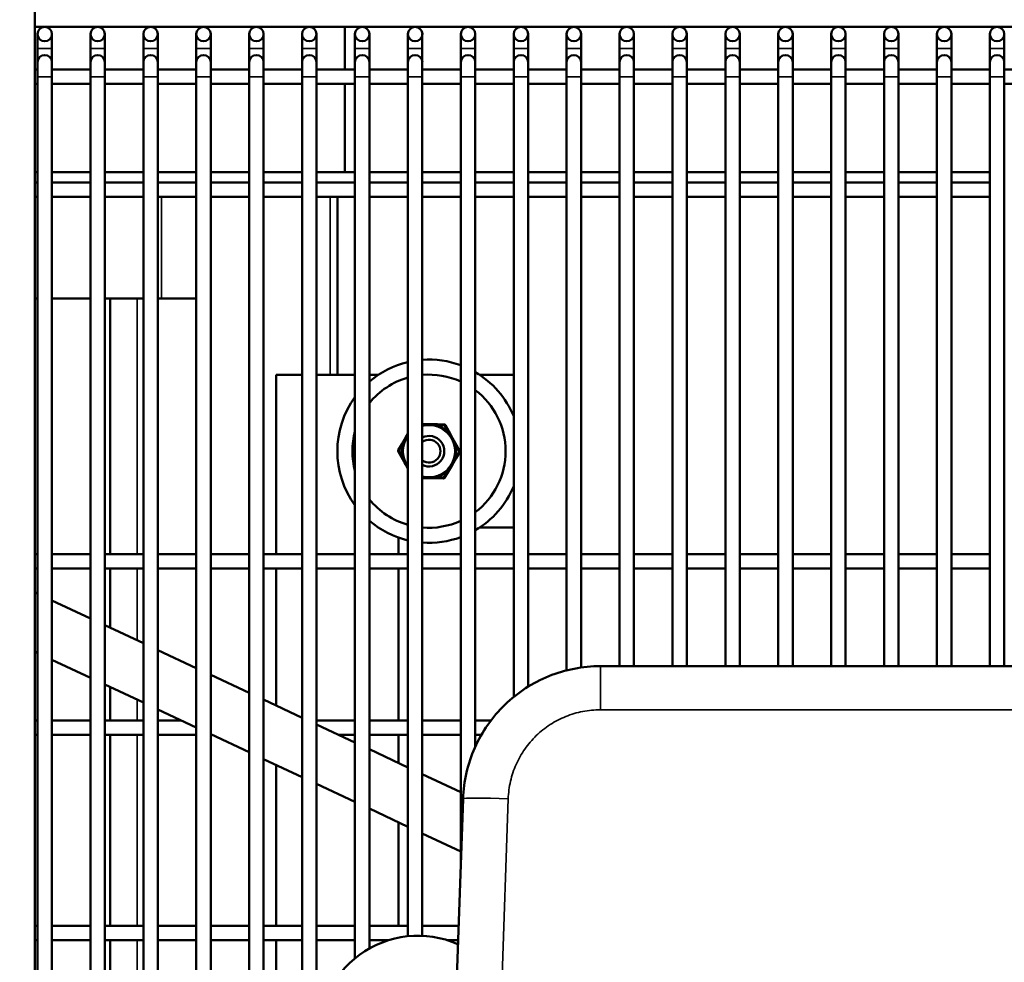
# Model space of a CAD drawing. Header units: inches. Extents: x 1 to 237, y 4 to 150.
# Tile 53 of 148: x 51.02 to 59.08, y 119.56 to 127.28. Entities that reach past the tile are written whole.
import ezdxf

# ---------------------------------------------------------------- set-up
doc = ezdxf.new("R2010")
doc.units = ezdxf.units.IN
doc.header["$LTSCALE"] = 7
doc.header["$MEASUREMENT"] = 0
for name, color, linetype, lineweight in [('Dimension (ANSI)', 7, 'Continuous', 25), ('Visible (ANSI)', 7, 'Continuous', 50), ('Visible Narrow (ANSI)', 7, 'Continuous', 35)]:
    doc.layers.add(name, color=color, linetype=linetype, lineweight=lineweight)
doc.styles.add('Dimension Text', font='tahoma.ttf')
doc.dimstyles.new('Dual Dimension', dxfattribs={"dimscale": 7, "dimtxt": 0.12, "dimasz": 0.098425, "dimexe": 0.125, "dimexo": 0.0625, "dimgap": 0.031496, "dimtad": 0, "dimtih": 1, "dimtoh": 1, "dimrnd": 1e-08, "dimzin": 4, "dimdsep": 46, "dimtxsty": 'Dimension Text', "dimcen": 0.09, "dimdle": 0.393701, "dimclrd": 256, "dimclre": 256, "dimclrt": 256, "dimadec": 0, "dimazin": 1, "dimtfac": 1, "dimtofl": 0, "dimtmove": 0, "dimatfit": 3, "dimfxl": 1, "dimtolj": 1, "dimtzin": 4, "dimlwd": -1, "dimlwe": -1, "dimarcsym": 0})

# ---------------------------------------------------------------- blocks, each defined once
blk = doc.blocks.new('*D9')
at = {"layer": 'Defpoints', "color": 0, "transparency": 16777216}
for p in [(66.3071, 137.5674), (66.3071, 126.7502), (31.7642, 110.5335)]:
    blk.add_point(p, dxfattribs=at)
at = {"layer": 'Dimension (ANSI)', "transparency": 16777216}
for p, q in [((31.7642, 110.971), (31.7642, 138.4424)), ((66.3071, 127.1877), (66.3071, 138.4424)), ((32.4532, 137.5674), (45.1175, 137.5674)), ((65.6181, 137.5674), (52.9538, 137.5674))]:
    blk.add_line(p, q, dxfattribs=at)
for points in [[(32.4532, 137.6823), (32.4532, 137.4526), (31.7642, 137.5674)], [(65.6181, 137.6823), (65.6181, 137.4526), (66.3071, 137.5674)]]:
    blk.add_solid(points, dxfattribs=at)
at = {"layer": 'Dimension (ANSI)', "transparency": 16777216, "insert": (49.0356, 137.5674), "char_height": 0.84, "attachment_point": 5, "style": 'Dimension Text'}
blk.add_mtext('\\A1;{\\H3.0x;(}\\S34.54^ 877.4 mm;{\\H3.0x;)}', dxfattribs=at)

msp = doc.modelspace()

# ---------------------------------------------------------------- linework, layer by layer
at = {"layer": 'Visible (ANSI)'}
for p, q in [((51.1482, 131.0152), (51.1482, 110.9272)), ((51.1482, 127.217), (66.0118, 127.217)), ((52.0609, 127.217), (52.0609, 127.2065)), ((53.6859, 127.217), (53.6859, 126.8683)), ((51.1693, 127.1579), (51.1693, 127.0398)), ((51.2874, 127.0398), (51.2874, 127.1579)), ((51.6024, 127.1579), (51.6024, 127.0398)), ((51.7205, 127.0398), (51.7205, 127.1579)), ((52.0354, 127.1579), (52.0354, 127.0398)), ((52.1536, 127.0398), (52.1536, 127.1579)), ((52.4685, 127.1579), (52.4685, 127.0398)), ((52.5866, 127.0398), (52.5866, 127.1579)), ((52.9016, 127.1579), (52.9016, 127.0398)), ((53.0197, 127.0398), (53.0197, 127.1579)), ((53.3347, 127.1579), (53.3347, 127.0398)), ((53.4528, 127.0398), (53.4528, 127.1579)), ((53.7677, 127.1579), (53.7677, 127.0398)), ((53.8858, 127.0398), (53.8858, 127.1579)), ((54.2008, 127.1579), (54.2008, 127.0398)), ((54.3189, 127.0398), (54.3189, 127.1579)), ((54.6339, 127.1579), (54.6339, 127.0398)), ((54.752, 127.0398), (54.752, 127.1579)), ((55.0669, 127.1579), (55.0669, 127.0398)), ((55.1851, 127.0398), (55.1851, 127.1579)), ((55.5, 127.1579), (55.5, 127.0398)), ((55.6181, 127.0398), (55.6181, 127.1579)), ((55.9331, 127.1579), (55.9331, 127.0398)), ((56.0512, 127.0398), (56.0512, 127.1579)), ((56.3662, 127.1579), (56.3662, 127.0398)), ((56.4843, 127.0398), (56.4843, 127.1579)), ((56.7992, 127.1579), (56.7992, 127.0398)), ((56.9173, 127.0398), (56.9173, 127.1579)), ((57.2323, 127.1579), (57.2323, 127.0398)), ((57.3504, 127.0398), (57.3504, 127.1579)), ((57.6654, 127.1579), (57.6654, 127.0398)), ((57.7835, 127.0398), (57.7835, 127.1579)), ((58.0984, 127.1579), (58.0984, 127.0398)), ((58.2165, 127.0398), (58.2165, 127.1579)), ((58.5315, 127.1579), (58.5315, 127.0398)), ((58.6496, 127.0398), (58.6496, 127.1579)), ((58.9646, 127.1579), (58.9646, 127.0398)), ((59.0827, 127.0398), (59.0827, 127.1579)), ((51.1693, 127.0398), (51.1693, 126.9274)), ((51.2874, 127.0398), (51.2874, 126.9274)), ((51.6024, 127.0398), (51.6024, 126.9274)), ((51.7205, 127.0398), (51.7205, 126.9274)), ((52.0354, 127.0398), (52.0354, 126.9274)), ((52.1536, 127.0398), (52.1536, 126.9274)), ((52.4685, 127.0398), (52.4685, 126.9274)), ((52.5866, 127.0398), (52.5866, 126.9274)), ((52.9016, 127.0398), (52.9016, 126.9274)), ((53.0197, 127.0398), (53.0197, 126.9274)), ((53.3347, 127.0398), (53.3347, 126.9274)), ((53.4528, 127.0398), (53.4528, 126.9274)), ((53.7677, 127.0398), (53.7677, 126.9274)), ((53.8858, 127.0398), (53.8858, 126.9274)), ((54.2008, 127.0398), (54.2008, 126.9274)), ((54.3189, 127.0398), (54.3189, 126.9274)), ((54.6339, 127.0398), (54.6339, 126.9274)), ((54.752, 127.0398), (54.752, 126.9274)), ((55.0669, 127.0398), (55.0669, 126.9274)), ((55.1851, 127.0398), (55.1851, 126.9274)), ((55.5, 127.0398), (55.5, 126.9274)), ((55.6181, 127.0398), (55.6181, 126.9274)), ((55.9331, 127.0398), (55.9331, 126.9274)), ((56.0512, 127.0398), (56.0512, 126.9274)), ((56.3662, 127.0398), (56.3662, 126.9274)), ((56.4843, 127.0398), (56.4843, 126.9274)), ((56.7992, 127.0398), (56.7992, 126.9274)), ((56.9173, 127.0398), (56.9173, 126.9274)), ((57.2323, 127.0398), (57.2323, 126.9274)), ((57.3504, 127.0398), (57.3504, 126.9274)), ((57.6654, 127.0398), (57.6654, 126.9274)), ((57.7835, 127.0398), (57.7835, 126.9274)), ((58.0984, 127.0398), (58.0984, 126.9274)), ((58.2165, 127.0398), (58.2165, 126.9274)), ((58.5315, 127.0398), (58.5315, 126.9274)), ((58.6496, 127.0398), (58.6496, 126.9274)), ((58.9646, 127.0398), (58.9646, 126.9274)), ((59.0827, 127.0398), (59.0827, 126.9274)), ((51.1693, 126.8683), (51.1482, 126.8683)), ((51.1693, 126.9274), (51.1693, 126.8093)), ((51.2874, 126.8093), (51.2874, 126.9274)), ((51.6024, 126.8683), (51.2874, 126.8683)), ((51.6024, 126.9274), (51.6024, 126.8093)), ((51.7205, 126.8093), (51.7205, 126.9274)), ((52.0354, 126.8683), (51.7205, 126.8683)), ((52.0354, 126.9274), (52.0354, 126.8093)), ((52.1536, 126.8093), (52.1536, 126.9274)), ((52.4685, 126.8683), (52.1536, 126.8683)), ((52.4685, 126.9274), (52.4685, 126.8093)), ((52.5866, 126.8093), (52.5866, 126.9274)), ((52.9016, 126.8683), (52.5866, 126.8683)), ((52.9016, 126.9274), (52.9016, 126.8093)), ((53.0197, 126.8093), (53.0197, 126.9274)), ((53.3347, 126.8683), (53.0197, 126.8683)), ((53.3347, 126.9274), (53.3347, 126.8093)), ((53.4528, 126.8093), (53.4528, 126.9274)), ((53.7677, 126.8683), (53.4528, 126.8683)), ((53.7677, 126.9274), (53.7677, 126.8093)), ((53.8858, 126.8093), (53.8858, 126.9274)), ((54.2008, 126.8683), (53.8858, 126.8683)), ((54.2008, 126.9274), (54.2008, 126.8093)), ((54.3189, 126.8093), (54.3189, 126.9274)), ((54.6339, 126.8683), (54.3189, 126.8683)), ((54.6339, 126.9274), (54.6339, 126.8093)), ((54.752, 126.8093), (54.752, 126.9274)), ((55.0669, 126.8683), (54.752, 126.8683)), ((55.0669, 126.9274), (55.0669, 126.8093)), ((55.1851, 126.8093), (55.1851, 126.9274)), ((55.5, 126.8683), (55.1851, 126.8683)), ((55.5, 126.9274), (55.5, 126.8093)), ((55.6181, 126.8093), (55.6181, 126.9274)), ((55.9331, 126.8683), (55.6181, 126.8683)), ((55.9331, 126.9274), (55.9331, 126.8093)), ((56.0512, 126.8093), (56.0512, 126.9274)), ((56.3662, 126.8683), (56.0512, 126.8683)), ((56.3662, 126.9274), (56.3662, 126.8093)), ((56.4843, 126.8093), (56.4843, 126.9274)), ((56.7992, 126.8683), (56.4843, 126.8683)), ((56.7992, 126.9274), (56.7992, 126.8093)), ((56.9173, 126.8093), (56.9173, 126.9274)), ((57.2323, 126.8683), (56.9173, 126.8683)), ((57.2323, 126.9274), (57.2323, 126.8093)), ((57.3504, 126.8093), (57.3504, 126.9274)), ((57.6654, 126.8683), (57.3504, 126.8683)), ((57.6654, 126.9274), (57.6654, 126.8093)), ((57.7835, 126.8093), (57.7835, 126.9274)), ((58.0984, 126.8683), (57.7835, 126.8683)), ((58.0984, 126.9274), (58.0984, 126.8093)), ((58.2165, 126.8093), (58.2165, 126.9274)), ((58.5315, 126.8683), (58.2165, 126.8683)), ((58.5315, 126.9274), (58.5315, 126.8093)), ((58.6496, 126.8093), (58.6496, 126.9274)), ((58.9646, 126.8683), (58.6496, 126.8683)), ((58.9646, 126.9274), (58.9646, 126.8093)), ((59.0827, 126.8093), (59.0827, 126.9274)), ((59.3976, 126.8683), (59.0827, 126.8683)), ((51.1693, 110.9272), (51.1693, 126.8093)), ((51.2874, 110.9272), (51.2874, 126.8093)), ((51.6024, 110.9272), (51.6024, 126.8093)), ((51.7205, 110.9272), (51.7205, 126.8093)), ((52.0354, 110.9272), (52.0354, 126.8093)), ((52.1536, 110.9272), (52.1536, 126.8093)), ((52.4685, 111.0003), (52.4685, 126.8093)), ((52.5866, 111.08), (52.5866, 126.8093)), ((52.9016, 111.1292), (52.9016, 126.8093)), ((53.0197, 111.0973), (53.0197, 126.8093)), ((53.3347, 110.9272), (53.3347, 126.8093)), ((53.4528, 110.9272), (53.4528, 126.8093)), ((53.7677, 119.5908), (53.7677, 126.8093)), ((53.8858, 119.6719), (53.8858, 126.8093)), ((54.2008, 119.772), (54.2008, 126.8093)), ((54.3189, 119.7755), (54.3189, 126.8093)), ((54.6339, 120.3768), (54.6339, 126.8093)), ((54.752, 121.3232), (54.752, 126.8093)), ((55.0669, 121.7313), (55.0669, 126.8093)), ((55.1851, 121.8153), (55.1851, 126.8093)), ((55.5, 121.9487), (55.5, 126.8093)), ((55.6181, 121.972), (55.6181, 126.8093)), ((55.9331, 121.9832), (55.9331, 126.8093)), ((56.0512, 121.9832), (56.0512, 126.8093)), ((56.3662, 121.9832), (56.3662, 126.8093)), ((56.4843, 121.9832), (56.4843, 126.8093)), ((56.7992, 121.9832), (56.7992, 126.8093)), ((56.9173, 121.9832), (56.9173, 126.8093)), ((57.2323, 121.9832), (57.2323, 126.8093)), ((57.3504, 121.9832), (57.3504, 126.8093)), ((57.6654, 121.9832), (57.6654, 126.8093)), ((57.7835, 121.9832), (57.7835, 126.8093)), ((58.0984, 121.9832), (58.0984, 126.8093)), ((58.2165, 121.9832), (58.2165, 126.8093)), ((58.5315, 121.9832), (58.5315, 126.8093)), ((58.6496, 121.9832), (58.6496, 126.8093)), ((58.9646, 121.9832), (58.9646, 126.8093)), ((59.0827, 121.9832), (59.0827, 126.8093)), ((51.1693, 126.7502), (51.1482, 126.7502)), ((51.6024, 126.7502), (51.2874, 126.7502)), ((52.0354, 126.7502), (51.7205, 126.7502)), ((52.4685, 126.7502), (52.1536, 126.7502)), ((52.9016, 126.7502), (52.5866, 126.7502)), ((53.3347, 126.7502), (53.0197, 126.7502)), ((53.7677, 126.7502), (53.4528, 126.7502)), ((53.6859, 126.7502), (53.6859, 126.0265)), ((54.2008, 126.7502), (53.8858, 126.7502)), ((54.6339, 126.7502), (54.3189, 126.7502)), ((55.0669, 126.7502), (54.752, 126.7502)), ((55.5, 126.7502), (55.1851, 126.7502)), ((55.9331, 126.7502), (55.6181, 126.7502)), ((56.3662, 126.7502), (56.0512, 126.7502)), ((56.7992, 126.7502), (56.4843, 126.7502)), ((57.2323, 126.7502), (56.9173, 126.7502)), ((57.6654, 126.7502), (57.3504, 126.7502)), ((58.0984, 126.7502), (57.7835, 126.7502)), ((58.5315, 126.7502), (58.2165, 126.7502)), ((58.9646, 126.7502), (58.6496, 126.7502)), ((59.3976, 126.7502), (59.0827, 126.7502)), ((51.1482, 126.0265), (51.1693, 126.0265)), ((51.2874, 126.0265), (51.6024, 126.0265)), ((51.7205, 126.0265), (52.0354, 126.0265)), ((52.1536, 126.0265), (52.4685, 126.0265)), ((52.5866, 126.0265), (52.9016, 126.0265)), ((53.0197, 126.0265), (53.3347, 126.0265)), ((53.4528, 126.0265), (53.7677, 126.0265)), ((53.8858, 126.0265), (54.2008, 126.0265)), ((54.3189, 126.0265), (54.6339, 126.0265)), ((54.752, 126.0265), (55.0669, 126.0265)), ((55.1851, 126.0265), (55.5, 126.0265)), ((55.6181, 126.0265), (55.9331, 126.0265)), ((56.0512, 126.0265), (56.3662, 126.0265)), ((56.4843, 126.0265), (56.7992, 126.0265)), ((56.9173, 126.0265), (57.2323, 126.0265)), ((57.3504, 126.0265), (57.6654, 126.0265)), ((57.7835, 126.0265), (58.0984, 126.0265)), ((58.2165, 126.0265), (58.5315, 126.0265)), ((58.6496, 126.0265), (58.9646, 126.0265)), ((51.1482, 125.9432), (51.1693, 125.9432)), ((51.2874, 125.9432), (51.6024, 125.9432)), ((51.7205, 125.9432), (52.0354, 125.9432)), ((52.1536, 125.9432), (52.4685, 125.9432)), ((52.5866, 125.9432), (52.9016, 125.9432)), ((53.0197, 125.9432), (53.3347, 125.9432)), ((53.4528, 125.9432), (53.7677, 125.9432)), ((53.8858, 125.9432), (54.2008, 125.9432)), ((54.3189, 125.9432), (54.6339, 125.9432)), ((54.752, 125.9432), (55.0669, 125.9432)), ((55.1851, 125.9432), (55.5, 125.9432)), ((55.6181, 125.9432), (55.9331, 125.9432)), ((56.0512, 125.9432), (56.3662, 125.9432)), ((56.4843, 125.9432), (56.7992, 125.9432)), ((56.9173, 125.9432), (57.2323, 125.9432)), ((57.3504, 125.9432), (57.6654, 125.9432)), ((57.7835, 125.9432), (58.0984, 125.9432)), ((58.2165, 125.9432), (58.5315, 125.9432)), ((58.6496, 125.9432), (58.9646, 125.9432)), ((51.1482, 125.825), (51.1693, 125.825)), ((51.2874, 125.825), (51.6024, 125.825)), ((51.7205, 125.825), (52.0354, 125.825)), ((52.1536, 125.825), (52.4685, 125.825)), ((52.5866, 125.825), (52.9016, 125.825)), ((53.0197, 125.825), (53.3347, 125.825)), ((53.4528, 125.825), (53.7677, 125.825)), ((53.6234, 124.3682), (53.6234, 125.825)), ((53.8858, 125.825), (54.2008, 125.825)), ((54.3189, 125.825), (54.6339, 125.825)), ((54.752, 125.825), (55.0669, 125.825)), ((55.1851, 125.825), (55.5, 125.825)), ((55.6181, 125.825), (55.9331, 125.825)), ((56.0512, 125.825), (56.3662, 125.825)), ((56.4843, 125.825), (56.7992, 125.825)), ((56.9173, 125.825), (57.2323, 125.825)), ((57.3504, 125.825), (57.6654, 125.825)), ((57.7835, 125.825), (58.0984, 125.825)), ((58.2165, 125.825), (58.5315, 125.825)), ((58.6496, 125.825), (58.9646, 125.825)), ((51.1482, 124.9932), (51.1693, 124.9932)), ((51.2874, 124.9932), (51.6024, 124.9932)), ((51.7205, 124.9932), (51.7634, 124.9932)), ((51.9834, 124.9932), (51.7634, 124.9932)), ((51.7634, 122.9008), (51.7634, 124.9932)), ((51.9834, 124.9932), (52.0354, 124.9932)), ((52.1536, 124.9932), (52.4685, 124.9932)), ((53.1234, 124.3682), (53.1234, 122.9008)), ((53.3347, 124.3682), (53.1234, 124.3682)), ((53.7677, 124.3682), (53.4528, 124.3682)), ((53.9588, 124.3682), (53.8858, 124.3682)), ((55.0669, 124.3682), (54.788, 124.3682)), ((54.377, 123.9641), (54.3189, 123.9651)), ((54.4427, 123.9631), (54.377, 123.9641)), ((54.4988, 123.9622), (54.4427, 123.9631)), ((54.5346, 123.908), (54.5073, 123.957)), ((54.2008, 123.8851), (54.1838, 123.8567)), ((54.5665, 123.8505), (54.5346, 123.908)), ((54.15, 123.8004), (54.1212, 123.7522)), ((54.1838, 123.8567), (54.15, 123.8004)), ((54.5985, 123.7931), (54.5665, 123.8505)), ((54.121, 123.7422), (54.1483, 123.6932)), ((54.5967, 123.686), (54.6256, 123.7341)), ((54.6257, 123.7441), (54.5985, 123.7931)), ((54.1483, 123.6932), (54.1802, 123.6358)), ((54.1802, 123.6358), (54.2008, 123.5988)), ((54.563, 123.6296), (54.5967, 123.686)), ((54.5004, 123.5251), (54.5292, 123.5732)), ((54.5292, 123.5732), (54.563, 123.6296)), ((54.3189, 123.523), (54.3698, 123.5222)), ((54.3698, 123.5222), (54.4355, 123.5211)), ((54.4355, 123.5211), (54.4916, 123.5202)), ((54.788, 123.1182), (55.0669, 123.1182)), ((54.1234, 122.9008), (54.1234, 123.0361)), ((51.1482, 122.9008), (51.1693, 122.9008)), ((51.2874, 122.9008), (51.6024, 122.9008)), ((51.7205, 122.9008), (52.0354, 122.9008)), ((52.1536, 122.9008), (52.4685, 122.9008)), ((52.5866, 122.9008), (52.9016, 122.9008)), ((53.0197, 122.9008), (53.3347, 122.9008)), ((53.4528, 122.9008), (53.7677, 122.9008)), ((53.8858, 122.9008), (54.2008, 122.9008)), ((54.3189, 122.9008), (54.6339, 122.9008)), ((54.752, 122.9008), (55.0669, 122.9008)), ((55.1851, 122.9008), (55.5, 122.9008)), ((55.6181, 122.9008), (55.9331, 122.9008)), ((56.0512, 122.9008), (56.3662, 122.9008)), ((56.4843, 122.9008), (56.7992, 122.9008)), ((56.9173, 122.9008), (57.2323, 122.9008)), ((57.3504, 122.9008), (57.6654, 122.9008)), ((57.7835, 122.9008), (58.0984, 122.9008)), ((58.2165, 122.9008), (58.5315, 122.9008)), ((58.6496, 122.9008), (58.9646, 122.9008)), ((51.1482, 122.7827), (51.1693, 122.7827)), ((51.2874, 122.7827), (51.6024, 122.7827)), ((51.7205, 122.7827), (52.0354, 122.7827)), ((51.7634, 122.2984), (51.7634, 122.7827)), ((52.1536, 122.7827), (52.4685, 122.7827)), ((52.5866, 122.7827), (52.9016, 122.7827)), ((53.0197, 122.7827), (53.3347, 122.7827)), ((53.1234, 122.7827), (53.1234, 121.6603)), ((53.4528, 122.7827), (53.7677, 122.7827)), ((53.8858, 122.7827), (54.2008, 122.7827)), ((54.1234, 121.5383), (54.1234, 122.7827)), ((54.3189, 122.7827), (54.6339, 122.7827)), ((54.752, 122.7827), (55.0669, 122.7827)), ((55.1851, 122.7827), (55.5, 122.7827)), ((55.6181, 122.7827), (55.9331, 122.7827)), ((56.0512, 122.7827), (56.3662, 122.7827)), ((56.4843, 122.7827), (56.7992, 122.7827)), ((56.9173, 122.7827), (57.2323, 122.7827)), ((57.3504, 122.7827), (57.6654, 122.7827)), ((57.7835, 122.7827), (58.0984, 122.7827)), ((58.2165, 122.7827), (58.5315, 122.7827)), ((58.6496, 122.7827), (58.9646, 122.7827)), ((51.1482, 122.5871), (51.1693, 122.5771)), ((51.2874, 122.5217), (51.6024, 122.3739)), ((51.7205, 122.3185), (52.0354, 122.1707)), ((52.1536, 122.1153), (52.4685, 121.9675)), ((51.1482, 122.101), (51.1693, 122.0911)), ((51.2874, 122.0357), (51.6024, 121.8879)), ((55.7764, 121.9832), (59.8689, 121.9832)), ((52.5866, 121.9121), (52.9016, 121.7643)), ((51.7205, 121.8325), (52.0354, 121.6847)), ((51.7634, 121.5383), (51.7634, 121.8124)), ((53.0197, 121.7089), (53.3347, 121.5611)), ((52.1536, 121.6293), (52.4685, 121.4815)), ((51.1482, 121.5383), (51.1693, 121.5383)), ((51.2874, 121.5383), (51.6024, 121.5383)), ((51.7205, 121.5383), (52.0354, 121.5383)), ((52.1536, 121.5383), (52.3475, 121.5383)), ((53.4528, 121.5383), (53.7677, 121.5383)), ((53.8858, 121.5383), (54.2008, 121.5383)), ((54.3189, 121.5383), (54.6339, 121.5383)), ((54.752, 121.5383), (54.8802, 121.5383)), ((53.4528, 121.5057), (53.7677, 121.3579)), ((51.1482, 121.4202), (51.1693, 121.4202)), ((51.2874, 121.4202), (51.6024, 121.4202)), ((51.7205, 121.4202), (52.0354, 121.4202)), ((51.7634, 119.8585), (51.7634, 121.4202)), ((52.1536, 121.4202), (52.4685, 121.4202)), ((52.5866, 121.4261), (52.9016, 121.2783)), ((52.5866, 121.4202), (52.5992, 121.4202)), ((53.6351, 121.4202), (53.7677, 121.4202)), ((53.8858, 121.4202), (54.2008, 121.4202)), ((54.1234, 121.1911), (54.1234, 121.4202)), ((54.3189, 121.4202), (54.6339, 121.4202)), ((54.752, 121.4202), (54.8018, 121.4202)), ((53.8858, 121.3025), (54.2008, 121.1547)), ((53.0197, 121.2229), (53.3347, 121.0751)), ((53.1234, 121.1742), (53.1234, 119.8585)), ((54.3189, 121.0993), (54.6339, 120.9515)), ((53.4528, 121.0197), (53.7677, 120.8719)), ((54.5538, 118.0844), (54.6521, 120.8975)), ((53.8858, 120.8165), (54.2008, 120.6687)), ((54.1234, 119.8585), (54.1234, 120.705)), ((54.3189, 120.6133), (54.6339, 120.4655)), ((51.1482, 119.8585), (51.1693, 119.8585)), ((51.2874, 119.8585), (51.6024, 119.8585)), ((51.7205, 119.8585), (52.0354, 119.8585)), ((52.1536, 119.8585), (52.4685, 119.8585)), ((52.5866, 119.8585), (52.9016, 119.8585)), ((53.0197, 119.8585), (53.3347, 119.8585)), ((53.4528, 119.8585), (53.7677, 119.8585)), ((53.8858, 119.8585), (54.2008, 119.8585)), ((54.3189, 119.8585), (54.6158, 119.8585)), ((51.1482, 119.7404), (51.1693, 119.7404)), ((51.2874, 119.7404), (51.6024, 119.7404)), ((51.7205, 119.7404), (52.0354, 119.7404)), ((51.7634, 117.5239), (51.7634, 119.7404)), ((52.1536, 119.7404), (52.4685, 119.7404)), ((52.5866, 119.7404), (52.9016, 119.7404)), ((53.0197, 119.7404), (53.3347, 119.7404)), ((53.1234, 119.7404), (53.1234, 117.6182)), ((53.4528, 119.7404), (53.7677, 119.7404)), ((53.8858, 119.7404), (54.0453, 119.7404)), ((54.5218, 119.7404), (54.6116, 119.7404))]:
    msp.add_line(p, q, dxfattribs=at)
for centre in [(51.2284, 127.1579), (51.6614, 127.1579), (52.0945, 127.1579), (52.5276, 127.1579), (52.9606, 127.1579), (53.3937, 127.1579), (53.8268, 127.1579), (54.2599, 127.1579), (54.6929, 127.1579), (55.126, 127.1579), (55.5591, 127.1579), (55.9921, 127.1579), (56.4252, 127.1579), (56.8583, 127.1579), (57.2914, 127.1579), (57.7244, 127.1579), (58.1575, 127.1579), (58.5906, 127.1579), (59.0236, 127.1579)]:
    msp.add_circle(centre, 0.0591, dxfattribs=at)
for centre, radius, start, end in [((51.2284, 126.9274), 0.0591, 0, 180), ((51.6614, 126.9274), 0.0591, 0, 180), ((52.0945, 126.9274), 0.0591, 0, 180), ((52.5276, 126.9274), 0.0591, 0, 180), ((52.9606, 126.9274), 0.0591, 0, 180), ((53.3937, 126.9274), 0.0591, 0, 180), ((53.8268, 126.9274), 0.0591, 0, 180), ((54.2599, 126.9274), 0.0591, 0, 180), ((54.6929, 126.9274), 0.0591, 0, 180), ((55.126, 126.9274), 0.0591, 0, 180), ((55.5591, 126.9274), 0.0591, 0, 180), ((55.9921, 126.9274), 0.0591, 0, 180), ((56.4252, 126.9274), 0.0591, 0, 180), ((56.8583, 126.9274), 0.0591, 0, 180), ((57.2914, 126.9274), 0.0591, 0, 180), ((57.7244, 126.9274), 0.0591, 0, 180), ((58.1575, 126.9274), 0.0591, 0, 180), ((58.5906, 126.9274), 0.0591, 0, 180), ((59.0236, 126.9274), 0.0591, 0, 180), ((54.3734, 123.7432), 0.75, 103.30381, 130.54627), ((54.3734, 123.7432), 0.75, 69.67692, 94.1653), ((54.3734, 123.7432), 0.627, 65.45255, 94.98431), ((54.3734, 123.7432), 0.75, 22.37064, 59.68234), ((54.3734, 123.7432), 0.627, 105.9773, 141.04009), ((54.3734, 123.7432), 0.627, 307.14399, 52.85601), ((54.3734, 123.7432), 0.75, 143.85649, 216.14351), ((54.3734, 123.7432), 0.221, 255.72975, 104.27025), ((54.4986, 123.9522), 0.01, 29.07366, 89.07366), ((54.3734, 123.7432), 0.627, 165.00749, 194.99251), ((54.3734, 123.7432), 0.221, 141.34593, 218.65407), ((54.3734, 123.7432), 0.125, 244.16349, 115.83651), ((54.3734, 123.7432), 0.0937, 234.47396, 125.52604), ((54.1298, 123.7471), 0.01, 149.07366, 209.07366), ((54.617, 123.7392), 0.01, 329.07366, 29.07366), ((54.4918, 123.5302), 0.01, 269.07366, 329.07366), ((54.3734, 123.7432), 0.75, 300.31766, 337.62936), ((54.3734, 123.7432), 0.627, 218.95991, 254.0227), ((54.3734, 123.7432), 0.75, 229.45373, 256.69619), ((54.3734, 123.7432), 0.627, 265.01569, 294.54745), ((54.3734, 123.7432), 0.75, 265.8347, 290.32308), ((54.2835, 118.9662), 0.81, 66.19427, 246.24267)]:
    msp.add_arc(centre, radius, start, end, dxfattribs=at)
msp.add_open_spline([(54.6521, 120.8975), (54.6546, 120.9694), (54.664, 121.0411), (54.6964, 121.1814), (54.7193, 121.25), (54.7779, 121.3815), (54.8135, 121.4445), (54.8961, 121.5624), (54.9431, 121.6174), (55.0467, 121.7175), (55.1033, 121.7625), (55.224, 121.8409), (55.2882, 121.8743), (55.4217, 121.9283), (55.491, 121.9488), (55.6324, 121.9763), (55.7044, 121.9832), (55.7764, 121.9832)], degree=3, knots=[1.605703, 1.605703, 1.605703, 1.605703, 1.797689, 1.797689, 1.989675, 1.989675, 2.181662, 2.181662, 2.373648, 2.373648, 2.565634, 2.565634, 2.75762, 2.75762, 2.949606, 2.949606, 3.141593, 3.141593, 3.141593, 3.141593], dxfattribs=at)
at = {"layer": 'Visible Narrow (ANSI)'}
for p, q in [((51.2874, 127.0398), (51.1693, 127.0398)), ((51.7205, 127.0398), (51.6024, 127.0398)), ((52.1536, 127.0398), (52.0354, 127.0398)), ((52.5866, 127.0398), (52.4685, 127.0398)), ((53.0197, 127.0398), (52.9016, 127.0398)), ((53.4528, 127.0398), (53.3347, 127.0398)), ((53.8858, 127.0398), (53.7677, 127.0398)), ((54.3189, 127.0398), (54.2008, 127.0398)), ((54.752, 127.0398), (54.6339, 127.0398)), ((55.1851, 127.0398), (55.0669, 127.0398)), ((55.6181, 127.0398), (55.5, 127.0398)), ((56.0512, 127.0398), (55.9331, 127.0398)), ((56.4843, 127.0398), (56.3662, 127.0398)), ((56.9173, 127.0398), (56.7992, 127.0398)), ((57.3504, 127.0398), (57.2323, 127.0398)), ((57.7835, 127.0398), (57.6654, 127.0398)), ((58.2165, 127.0398), (58.0984, 127.0398)), ((58.6496, 127.0398), (58.5315, 127.0398)), ((59.0827, 127.0398), (58.9646, 127.0398)), ((51.1693, 126.8093), (51.2874, 126.8093)), ((51.6024, 126.8093), (51.7205, 126.8093)), ((52.0354, 126.8093), (52.1536, 126.8093)), ((52.4685, 126.8093), (52.5866, 126.8093)), ((52.9016, 126.8093), (53.0197, 126.8093)), ((53.3347, 126.8093), (53.4528, 126.8093)), ((53.7677, 126.8093), (53.8858, 126.8093)), ((54.2008, 126.8093), (54.3189, 126.8093)), ((54.6339, 126.8093), (54.752, 126.8093)), ((55.0669, 126.8093), (55.1851, 126.8093)), ((55.5, 126.8093), (55.6181, 126.8093)), ((55.9331, 126.8093), (56.0512, 126.8093)), ((56.3662, 126.8093), (56.4843, 126.8093)), ((56.7992, 126.8093), (56.9173, 126.8093)), ((57.2323, 126.8093), (57.3504, 126.8093)), ((57.6654, 126.8093), (57.7835, 126.8093)), ((58.0984, 126.8093), (58.2165, 126.8093)), ((58.5315, 126.8093), (58.6496, 126.8093)), ((58.9646, 126.8093), (59.0827, 126.8093)), ((52.1834, 125.825), (52.1834, 124.9932)), ((53.5634, 124.3682), (53.5634, 125.825)), ((51.9834, 122.9008), (51.9834, 124.9932)), ((54.4425, 123.9531), (54.4427, 123.9631)), ((54.4986, 123.9522), (54.4988, 123.9622)), ((54.5073, 123.957), (54.4986, 123.9522)), ((54.4425, 123.9531), (54.4986, 123.9522)), ((54.4986, 123.9522), (54.5259, 123.9031)), ((54.5346, 123.908), (54.5259, 123.9031)), ((54.1298, 123.7471), (54.1586, 123.7952)), ((54.15, 123.8004), (54.1586, 123.7952)), ((54.1298, 123.7471), (54.121, 123.7422)), ((54.1212, 123.7522), (54.1298, 123.7471)), ((54.157, 123.6981), (54.1298, 123.7471)), ((54.617, 123.7392), (54.5882, 123.6911)), ((54.5897, 123.7882), (54.5985, 123.7931)), ((54.5897, 123.7882), (54.617, 123.7392)), ((54.6257, 123.7441), (54.617, 123.7392)), ((54.6256, 123.7341), (54.617, 123.7392)), ((54.157, 123.6981), (54.1483, 123.6932)), ((54.5967, 123.686), (54.5882, 123.6911)), ((54.5206, 123.5783), (54.4918, 123.5302)), ((54.5206, 123.5783), (54.5292, 123.5732)), ((54.4355, 123.5211), (54.4357, 123.5311)), ((54.4918, 123.5302), (54.4357, 123.5311)), ((54.4918, 123.5302), (54.4916, 123.5202)), ((54.4918, 123.5302), (54.5004, 123.5251)), ((51.9834, 122.1952), (51.9834, 122.7827)), ((55.7764, 121.9832), (55.7764, 121.6261)), ((51.9834, 121.5383), (51.9834, 121.7091)), ((59.8689, 121.6261), (55.7764, 121.6261)), ((51.9834, 119.8585), (51.9834, 121.4202)), ((55.0218, 120.8975), (54.9246, 118.1121)), ((51.9834, 117.5239), (51.9834, 119.7404))]:
    msp.add_line(p, q, dxfattribs=at)
for start, end in [(255.03801, 104.96199), (144.87934, 215.12066)]:
    msp.add_arc((54.3734, 123.7432), 0.211, start, end, dxfattribs=at)
msp.add_ellipse((55.0218, 120.8845), major_axis=(-0.3698, 0.0129), ratio=0.034878, start_param=4.713607, end_param=6.283185, dxfattribs=at)
msp.add_open_spline([(55.7764, 121.6261), (55.7281, 121.6261), (55.6797, 121.6215), (55.5849, 121.603), (55.5383, 121.5892), (55.4487, 121.553), (55.4057, 121.5306), (55.3246, 121.478), (55.2867, 121.4478), (55.2171, 121.3806), (55.1856, 121.3437), (55.1302, 121.2646), (55.1063, 121.2223), (55.067, 121.1341), (55.0516, 121.088), (55.0298, 120.9939), (55.0235, 120.9457), (55.0218, 120.8975)], degree=3, knots=[3.141593, 3.141593, 3.141593, 3.141593, 3.333579, 3.333579, 3.525565, 3.525565, 3.717551, 3.717551, 3.909538, 3.909538, 4.101524, 4.101524, 4.29351, 4.29351, 4.485496, 4.485496, 4.677482, 4.677482, 4.677482, 4.677482], dxfattribs=at)

# ---------------------------------------------------------------- dimensions: what is measured, and where the dimension line sits
at = {"layer": 'Dimension (ANSI)'}
dim = msp.add_linear_dim(base=(66.3071, 137.5674), p1=(31.7642, 110.5335), p2=(66.3071, 126.7502), text='{\\H3.0x;(}\\S<>^ 877.4 mm;{\\H3.0x;)}', dimstyle='Dual Dimension', override={"dimgap": 0.031496, "dimtih": 0, "dimtoh": 0, "dimdec": 2, "dimpost": '\\X', "dimtol": 0, "dimlim": 0, "dimtp": 0, "dimtm": 0, "dimtdec": 2, "dimatfit": 1}, dxfattribs=at)
dim.commit()
dim.dimension.update_dxf_attribs({"geometry": '*D9', "text_midpoint": (49.0356, 137.5674), "dimtype": 160})

doc.saveas('drawing.dxf')
